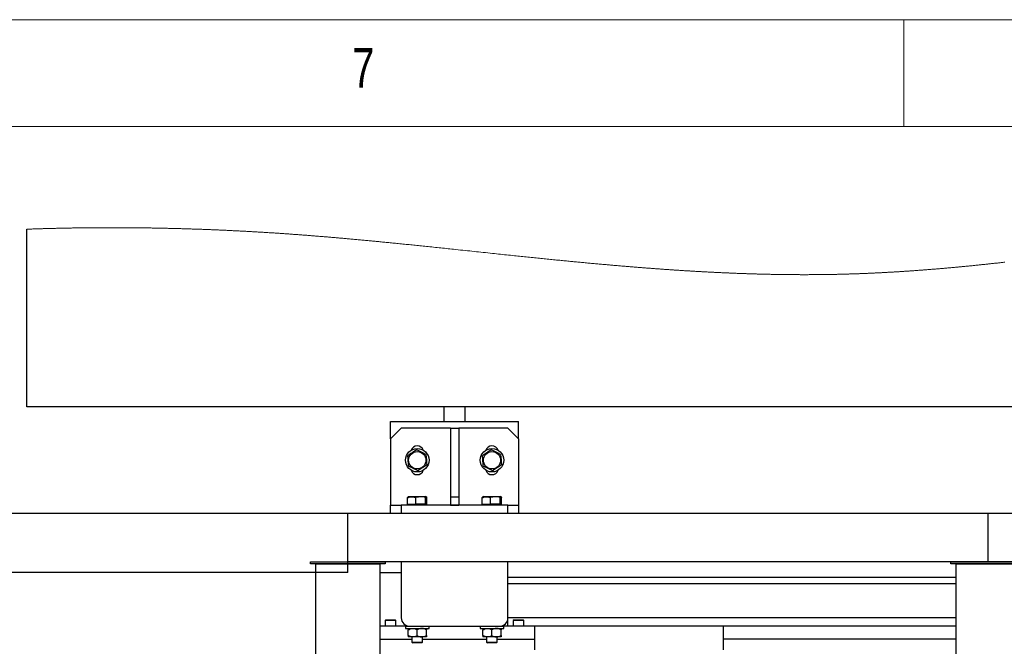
# Model space of a CAD drawing. Header units: millimetres. Extents: x 5 to 589, y 5 to 415.
# Tile 23 of 31: x 306 to 352, y 386 to 415. Entities that reach past the tile are written whole.
import ezdxf

# ---------------------------------------------------------------- set-up
doc = ezdxf.new("R2010")
doc.units = ezdxf.units.MM
doc.layers.add('NOTES', color=6, linetype='Continuous')
doc.layers.add('TRAIT-FORT', color=4, linetype='Continuous', lineweight=25)
doc.styles.add('SLDTEXTSTYLE0', font='TXT', dxfattribs={"width": 0.75})

msp = doc.modelspace()

# ---------------------------------------------------------------- linework, layer by layer
at = {"color": 7, "linetype": 'Continuous', "lineweight": 18}
for p, q in [((589, 415), (5, 415)), ((347, 410), (347, 415)), ((584, 410), (10, 410))]:
    msp.add_line(p, q, dxfattribs=at)
at = {"color": 7, "linetype": 'Continuous', "lineweight": 18, "flags": 128}
msp.add_lwpolyline([(351.739, 403.646), (351.693, 403.641), (351.646, 403.636), (351.604, 403.631), (351.562, 403.626), (351.52, 403.622), (351.478, 403.617), (351.436, 403.612), (351.394, 403.607), (351.352, 403.603), (351.305, 403.598), (351.259, 403.593), (351.213, 403.587), (351.167, 403.582), (351.12, 403.577), (351.074, 403.572), (351.028, 403.567), (350.981, 403.562), (350.935, 403.557), (350.889, 403.553), (350.843, 403.548), (350.798, 403.543), (350.753, 403.538), (350.707, 403.533), (350.665, 403.529), (350.623, 403.524), (350.581, 403.52), (350.539, 403.516), (350.497, 403.511), (350.456, 403.507), (350.415, 403.503), (350.373, 403.499), (350.332, 403.495), (350.29, 403.49), (350.248, 403.486), (350.206, 403.482), (350.164, 403.478), (350.122, 403.473), (350.08, 403.469), (350.038, 403.465), (349.996, 403.461), (349.953, 403.457), (349.911, 403.453), (349.869, 403.449), (349.827, 403.445), (349.785, 403.441), (349.743, 403.437), (349.705, 403.433), (349.666, 403.429), (349.627, 403.426), (349.589, 403.422), (349.55, 403.418), (349.512, 403.415), (349.47, 403.411), (349.428, 403.407), (349.385, 403.403), (349.343, 403.399), (349.301, 403.395), (349.259, 403.391), (349.217, 403.388), (349.179, 403.384), (349.14, 403.381), (349.101, 403.377), (349.063, 403.374), (349.024, 403.37), (348.986, 403.367), (348.947, 403.364), (348.909, 403.36), (348.87, 403.357), (348.832, 403.354), (348.793, 403.35), (348.754, 403.347), (348.718, 403.344), (348.682, 403.341), (348.645, 403.338), (348.609, 403.335), (348.573, 403.332), (348.531, 403.328), (348.488, 403.325), (348.446, 403.321), (348.404, 403.318), (348.362, 403.314), (348.32, 403.311), (348.278, 403.307), (348.24, 403.304), (348.201, 403.301), (348.162, 403.298), (348.124, 403.295), (348.085, 403.292), (348.047, 403.289), (348.008, 403.286), (347.97, 403.283), (347.931, 403.28), (347.893, 403.277), (347.854, 403.274), (347.815, 403.272), (347.779, 403.269), (347.743, 403.266), (347.706, 403.264), (347.67, 403.261), (347.634, 403.258), (347.595, 403.255), (347.557, 403.253), (347.518, 403.25), (347.479, 403.247), (347.441, 403.244), (347.402, 403.242), (347.366, 403.239), (347.33, 403.237), (347.293, 403.234), (347.257, 403.232), (347.221, 403.229), (347.184, 403.227), (347.148, 403.224), (347.112, 403.222), (347.075, 403.219), (347.039, 403.217), (347.003, 403.215), (346.968, 403.212), (346.932, 403.21), (346.896, 403.208), (346.861, 403.206), (346.826, 403.203), (346.791, 403.201), (346.756, 403.199), (346.721, 403.197), (346.686, 403.195), (346.653, 403.193), (346.62, 403.191), (346.587, 403.189), (346.555, 403.187), (346.522, 403.185), (346.489, 403.183), (346.456, 403.181), (346.423, 403.179), (346.39, 403.177), (346.357, 403.175), (346.324, 403.174), (346.292, 403.172), (346.26, 403.17), (346.227, 403.168), (346.194, 403.166), (346.161, 403.164), (346.128, 403.163), (346.095, 403.161), (346.062, 403.159), (346.03, 403.157), (345.998, 403.156), (345.965, 403.154), (345.933, 403.152), (345.9, 403.151), (345.867, 403.149), (345.834, 403.147), (345.801, 403.146), (345.768, 403.144), (345.735, 403.143), (345.702, 403.141), (345.669, 403.139), (345.636, 403.138), (345.603, 403.136), (345.57, 403.135), (345.537, 403.133), (345.505, 403.132), (345.472, 403.13), (345.44, 403.129), (345.408, 403.127), (345.375, 403.126), (345.342, 403.125), (345.309, 403.123), (345.276, 403.122), (345.243, 403.12), (345.209, 403.119), (345.176, 403.118), (345.143, 403.116), (345.11, 403.115), (345.077, 403.114), (345.044, 403.112), (345.011, 403.111), (344.978, 403.11), (344.945, 403.109), (344.909, 403.107), (344.873, 403.106), (344.836, 403.105), (344.8, 403.103), (344.764, 403.102), (344.731, 403.101), (344.698, 403.1), (344.665, 403.099), (344.632, 403.097), (344.599, 403.096), (344.567, 403.095), (344.534, 403.094), (344.502, 403.093), (344.47, 403.092), (344.437, 403.091), (344.404, 403.09), (344.371, 403.089), (344.338, 403.088), (344.305, 403.087), (344.272, 403.087), (344.239, 403.086), (344.206, 403.085), (344.173, 403.084), (344.14, 403.083), (344.107, 403.082), (344.074, 403.081), (344.041, 403.081), (344.008, 403.08), (343.971, 403.079), (343.935, 403.078), (343.899, 403.077), (343.862, 403.076), (343.826, 403.076), (343.793, 403.075), (343.76, 403.074), (343.727, 403.074), (343.694, 403.073), (343.661, 403.072), (343.628, 403.072), (343.595, 403.071), (343.559, 403.071), (343.523, 403.07), (343.486, 403.069), (343.45, 403.069), (343.414, 403.068), (343.377, 403.068), (343.341, 403.067), (343.305, 403.067), (343.269, 403.066), (343.232, 403.066), (343.197, 403.065), (343.161, 403.065), (343.125, 403.064), (343.09, 403.064), (343.057, 403.064), (343.024, 403.063), (342.991, 403.063), (342.958, 403.063), (342.925, 403.063), (342.893, 403.062), (342.861, 403.062), (342.828, 403.062), (342.796, 403.062), (342.763, 403.061), (342.73, 403.061), (342.697, 403.061), (342.664, 403.061), (342.631, 403.061), (342.598, 403.061), (342.565, 403.061), (342.532, 403.06), (342.499, 403.06), (342.466, 403.06), (342.433, 403.06), (342.4, 403.06), (342.367, 403.06), (342.334, 403.06), (342.298, 403.06), (342.262, 403.06), (342.226, 403.06), (342.189, 403.06), (342.153, 403.06), (342.115, 403.061), (342.076, 403.061), (342.038, 403.061), (341.999, 403.061), (341.961, 403.061), (341.922, 403.061), (341.886, 403.062), (341.85, 403.062), (341.814, 403.062), (341.777, 403.062), (341.741, 403.063), (341.705, 403.063), (341.669, 403.063), (341.632, 403.064), (341.596, 403.064), (341.56, 403.064), (341.524, 403.065), (341.489, 403.065), (341.453, 403.065), (341.417, 403.066), (341.379, 403.066), (341.34, 403.067), (341.302, 403.067), (341.264, 403.068), (341.225, 403.068), (341.187, 403.069), (341.15, 403.07), (341.114, 403.07), (341.078, 403.071), (341.042, 403.071), (341.006, 403.072), (340.969, 403.073), (340.933, 403.073), (340.897, 403.074), (340.861, 403.075), (340.824, 403.075), (340.789, 403.076), (340.753, 403.077), (340.718, 403.077), (340.682, 403.078), (340.646, 403.079), (340.61, 403.08), (340.573, 403.081), (340.537, 403.081), (340.501, 403.082), (340.465, 403.083), (340.43, 403.084), (340.394, 403.085), (340.359, 403.086), (340.322, 403.087), (340.286, 403.088), (340.25, 403.088), (340.213, 403.089), (340.177, 403.09), (340.141, 403.091), (340.104, 403.092), (340.067, 403.094), (340.029, 403.095), (339.991, 403.096), (339.954, 403.097), (339.916, 403.098), (339.879, 403.099), (339.842, 403.1), (339.805, 403.101), (339.768, 403.103), (339.73, 403.104), (339.692, 403.105), (339.654, 403.106), (339.617, 403.108), (339.579, 403.109), (339.541, 403.11), (339.503, 403.111), (339.465, 403.113), (339.428, 403.114), (339.39, 403.115), (339.352, 403.117), (339.314, 403.118), (339.276, 403.12), (339.239, 403.121), (339.197, 403.123), (339.156, 403.124), (339.114, 403.126), (339.072, 403.128), (339.031, 403.129), (338.993, 403.131), (338.955, 403.132), (338.918, 403.134), (338.88, 403.135), (338.842, 403.137), (338.804, 403.139), (338.766, 403.14), (338.725, 403.142), (338.683, 403.144), (338.642, 403.146), (338.6, 403.147), (338.559, 403.149), (338.517, 403.151), (338.476, 403.153), (338.434, 403.155), (338.393, 403.157), (338.351, 403.159), (338.31, 403.161), (338.269, 403.163), (338.229, 403.165), (338.188, 403.167), (338.144, 403.169), (338.1, 403.171), (338.056, 403.173), (338.012, 403.175), (337.968, 403.178), (337.924, 403.18), (337.882, 403.182), (337.841, 403.184), (337.799, 403.186), (337.757, 403.189), (337.716, 403.191), (337.674, 403.193), (337.633, 403.195), (337.591, 403.198), (337.55, 403.2), (337.508, 403.202), (337.468, 403.204), (337.427, 403.207), (337.386, 403.209), (337.345, 403.211), (337.304, 403.214), (337.262, 403.216), (337.221, 403.218), (337.179, 403.221), (337.138, 403.223), (337.097, 403.226), (337.056, 403.228), (337.016, 403.231), (336.975, 403.233), (336.933, 403.236), (336.892, 403.238), (336.85, 403.241), (336.809, 403.243), (336.767, 403.246), (336.725, 403.248), (336.684, 403.251), (336.64, 403.254), (336.596, 403.257), (336.552, 403.259), (336.508, 403.262), (336.464, 403.265), (336.42, 403.268), (336.378, 403.271), (336.337, 403.273), (336.295, 403.276), (336.254, 403.279), (336.212, 403.282), (336.171, 403.284), (336.13, 403.287), (336.088, 403.29), (336.047, 403.293), (336.005, 403.296), (335.964, 403.298), (335.924, 403.301), (335.883, 403.304), (335.842, 403.307), (335.796, 403.31), (335.75, 403.313), (335.704, 403.317), (335.657, 403.32), (335.611, 403.323), (335.565, 403.327), (335.519, 403.33), (335.472, 403.333), (335.424, 403.337), (335.375, 403.34), (335.327, 403.344), (335.278, 403.348), (335.23, 403.351), (335.182, 403.355), (335.135, 403.358), (335.089, 403.362), (335.043, 403.365), (334.997, 403.369), (334.95, 403.372), (334.904, 403.376), (334.858, 403.379), (334.812, 403.383), (334.763, 403.387), (334.715, 403.391), (334.666, 403.394), (334.618, 403.398), (334.57, 403.402), (334.521, 403.406), (334.473, 403.41), (334.424, 403.414), (334.376, 403.417), (334.328, 403.421), (334.279, 403.425), (334.231, 403.429), (334.185, 403.433), (334.14, 403.437), (334.094, 403.44), (334.048, 403.444), (334.003, 403.448), (333.95, 403.452), (333.897, 403.457), (333.845, 403.461), (333.792, 403.466), (333.739, 403.47), (333.688, 403.474), (333.636, 403.479), (333.584, 403.483), (333.533, 403.488), (333.48, 403.492), (333.427, 403.497), (333.374, 403.501), (333.321, 403.506), (333.269, 403.511), (333.216, 403.515), (333.163, 403.52), (333.11, 403.525), (333.058, 403.529), (333.005, 403.534), (332.952, 403.539), (332.9, 403.543), (332.847, 403.548), (332.794, 403.553), (332.736, 403.558), (332.678, 403.563), (332.62, 403.569), (332.562, 403.574), (332.504, 403.579), (332.443, 403.585), (332.381, 403.59), (332.32, 403.596), (332.258, 403.602), (332.197, 403.607), (332.135, 403.613), (332.077, 403.619), (332.019, 403.624), (331.961, 403.63), (331.903, 403.635), (331.845, 403.64), (331.788, 403.646), (331.73, 403.651), (331.672, 403.657), (331.614, 403.663), (331.556, 403.668), (331.499, 403.674), (331.442, 403.679), (331.385, 403.685), (331.328, 403.69), (331.267, 403.696), (331.205, 403.702), (331.144, 403.708), (331.083, 403.714), (331.021, 403.72), (330.96, 403.726), (330.887, 403.733), (330.815, 403.74), (330.743, 403.747), (330.67, 403.755), (330.597, 403.762), (330.523, 403.769), (330.449, 403.777), (330.375, 403.784), (330.301, 403.791), (330.228, 403.799), (330.154, 403.806), (330.08, 403.814), (330.006, 403.821), (329.933, 403.829), (329.859, 403.836), (329.785, 403.844), (329.711, 403.851), (329.638, 403.859), (329.556, 403.867), (329.475, 403.876), (329.394, 403.884), (329.313, 403.892), (329.232, 403.901), (329.154, 403.909), (329.076, 403.917), (328.998, 403.925), (328.92, 403.933), (328.842, 403.941), (328.764, 403.949), (328.672, 403.959), (328.581, 403.968), (328.489, 403.978), (328.397, 403.988), (328.303, 403.997), (328.21, 404.007), (328.116, 404.017), (328.022, 404.027), (327.929, 404.037), (327.835, 404.047), (327.741, 404.057), (327.632, 404.068), (327.523, 404.08), (327.414, 404.091), (327.304, 404.103), (327.195, 404.114), (327.086, 404.126), (326.983, 404.137), (326.88, 404.148), (326.777, 404.158), (326.675, 404.169), (326.572, 404.18), (326.463, 404.192), (326.354, 404.203), (326.245, 404.215), (326.135, 404.226), (326.026, 404.238), (325.917, 404.249), (325.832, 404.258), (325.746, 404.267), (325.661, 404.276), (325.575, 404.285), (325.489, 404.294), (325.404, 404.303), (325.318, 404.312), (325.233, 404.321), (325.147, 404.33), (325.062, 404.339), (324.976, 404.348), (324.891, 404.357), (324.81, 404.365), (324.729, 404.374), (324.649, 404.382), (324.568, 404.39), (324.488, 404.399), (324.414, 404.406), (324.341, 404.414), (324.268, 404.421), (324.195, 404.429), (324.122, 404.436), (324.05, 404.444), (323.979, 404.451), (323.907, 404.458), (323.835, 404.466), (323.762, 404.473), (323.689, 404.48), (323.616, 404.488), (323.542, 404.495), (323.469, 404.503), (323.396, 404.51), (323.323, 404.517), (323.259, 404.524), (323.195, 404.53), (323.131, 404.536), (323.067, 404.543), (323.003, 404.549), (322.939, 404.555), (322.875, 404.562), (322.811, 404.568), (322.754, 404.574), (322.696, 404.579), (322.639, 404.585), (322.581, 404.59), (322.524, 404.596), (322.467, 404.602), (322.409, 404.607), (322.352, 404.613), (322.295, 404.618), (322.237, 404.624), (322.18, 404.629), (322.123, 404.635), (322.067, 404.64), (322.011, 404.645), (321.954, 404.651), (321.898, 404.656), (321.841, 404.661), (321.783, 404.667), (321.726, 404.672), (321.669, 404.677), (321.611, 404.683), (321.554, 404.688), (321.497, 404.693), (321.439, 404.699), (321.382, 404.704), (321.325, 404.709), (321.268, 404.715), (321.21, 404.72), (321.153, 404.725), (321.096, 404.73), (321.043, 404.735), (320.991, 404.74), (320.938, 404.744), (320.886, 404.749), (320.833, 404.754), (320.781, 404.758), (320.729, 404.763), (320.677, 404.767), (320.625, 404.772), (320.573, 404.777), (320.522, 404.781), (320.471, 404.786), (320.42, 404.79), (320.369, 404.794), (320.318, 404.799), (320.266, 404.803), (320.214, 404.808), (320.162, 404.812), (320.111, 404.816), (320.059, 404.821), (320.007, 404.825), (319.955, 404.829), (319.903, 404.834), (319.851, 404.838), (319.799, 404.842), (319.748, 404.847), (319.696, 404.851), (319.644, 404.855), (319.592, 404.859), (319.544, 404.863), (319.497, 404.867), (319.449, 404.871), (319.402, 404.875), (319.354, 404.878), (319.307, 404.882), (319.262, 404.886), (319.216, 404.889), (319.171, 404.893), (319.126, 404.896), (319.08, 404.9), (319.035, 404.903), (318.99, 404.907), (318.944, 404.91), (318.897, 404.914), (318.849, 404.918), (318.802, 404.921), (318.754, 404.925), (318.707, 404.928), (318.66, 404.932), (318.612, 404.935), (318.565, 404.939), (318.517, 404.942), (318.47, 404.946), (318.422, 404.949), (318.375, 404.953), (318.33, 404.956), (318.286, 404.959), (318.241, 404.962), (318.196, 404.966), (318.151, 404.969), (318.106, 404.972), (318.061, 404.975), (318.016, 404.978), (317.97, 404.981), (317.925, 404.984), (317.88, 404.987), (317.835, 404.991), (317.789, 404.994), (317.742, 404.997), (317.695, 405), (317.647, 405.003), (317.6, 405.006), (317.553, 405.009), (317.505, 405.012), (317.458, 405.015), (317.411, 405.018), (317.363, 405.021), (317.316, 405.024), (317.269, 405.027), (317.221, 405.03), (317.177, 405.033), (317.132, 405.036), (317.087, 405.039), (317.043, 405.041), (316.998, 405.044), (316.951, 405.047), (316.903, 405.05), (316.856, 405.053), (316.809, 405.056), (316.761, 405.058), (316.714, 405.061), (316.67, 405.064), (316.625, 405.066), (316.58, 405.069), (316.536, 405.071), (316.491, 405.074), (316.447, 405.076), (316.402, 405.079), (316.357, 405.081), (316.313, 405.084), (316.268, 405.086), (316.225, 405.089), (316.181, 405.091), (316.137, 405.093), (316.093, 405.096), (316.048, 405.098), (316.003, 405.1), (315.958, 405.103), (315.913, 405.105), (315.868, 405.107), (315.823, 405.11), (315.778, 405.112), (315.732, 405.114), (315.685, 405.117), (315.638, 405.119), (315.591, 405.121), (315.544, 405.124), (315.496, 405.126), (315.449, 405.128), (315.402, 405.13), (315.355, 405.133), (315.307, 405.135), (315.26, 405.137), (315.213, 405.139), (315.166, 405.141), (315.121, 405.143), (315.077, 405.145), (315.032, 405.147), (314.988, 405.149), (314.943, 405.151), (314.896, 405.153), (314.849, 405.155), (314.802, 405.157), (314.755, 405.159), (314.707, 405.161), (314.66, 405.163), (314.616, 405.165), (314.571, 405.167), (314.527, 405.168), (314.482, 405.17), (314.438, 405.172), (314.393, 405.174), (314.349, 405.175), (314.305, 405.177), (314.26, 405.179), (314.216, 405.18), (314.172, 405.182), (314.128, 405.184), (314.085, 405.185), (314.041, 405.187), (313.994, 405.188), (313.947, 405.19), (313.9, 405.192), (313.852, 405.193), (313.805, 405.195), (313.758, 405.197), (313.714, 405.198), (313.669, 405.199), (313.625, 405.201), (313.581, 405.202), (313.536, 405.204), (313.492, 405.205), (313.447, 405.206), (313.403, 405.208), (313.358, 405.209), (313.314, 405.21), (313.27, 405.212), (313.227, 405.213), (313.183, 405.214), (313.14, 405.215), (313.095, 405.217), (313.051, 405.218), (313.006, 405.219), (312.962, 405.22), (312.918, 405.221), (312.874, 405.223), (312.83, 405.224), (312.787, 405.225), (312.743, 405.226), (312.699, 405.227), (312.654, 405.228), (312.61, 405.229), (312.565, 405.23), (312.521, 405.231), (312.476, 405.232), (312.432, 405.233), (312.387, 405.234), (312.342, 405.235), (312.297, 405.236), (312.252, 405.237), (312.207, 405.238), (312.162, 405.239), (312.118, 405.24), (312.073, 405.24), (312.026, 405.241), (311.979, 405.242), (311.931, 405.243), (311.884, 405.244), (311.837, 405.245), (311.79, 405.245), (311.743, 405.246), (311.696, 405.247), (311.649, 405.248), (311.602, 405.248), (311.555, 405.249), (311.508, 405.25), (311.464, 405.25), (311.419, 405.251), (311.375, 405.251), (311.331, 405.252), (311.287, 405.252), (311.239, 405.253), (311.192, 405.254), (311.145, 405.254), (311.098, 405.255), (311.051, 405.255), (311.004, 405.255), (310.96, 405.256), (310.916, 405.256), (310.871, 405.257), (310.827, 405.257), (310.783, 405.257), (310.739, 405.258), (310.694, 405.258), (310.65, 405.258), (310.606, 405.259), (310.561, 405.259), (310.518, 405.259), (310.474, 405.259), (310.431, 405.259), (310.387, 405.26), (310.34, 405.26), (310.293, 405.26), (310.246, 405.26), (310.199, 405.26), (310.152, 405.26), (310.105, 405.261), (310.061, 405.261), (310.017, 405.261), (309.972, 405.261), (309.928, 405.261), (309.884, 405.261), (309.84, 405.261), (309.795, 405.261), (309.751, 405.261), (309.707, 405.26), (309.662, 405.26), (309.619, 405.26), (309.575, 405.26), (309.532, 405.26), (309.488, 405.26), (309.444, 405.26), (309.4, 405.259), (309.356, 405.259), (309.311, 405.259), (309.267, 405.259), (309.224, 405.259), (309.18, 405.258), (309.137, 405.258), (309.093, 405.258), (309.049, 405.257), (309.004, 405.257), (308.96, 405.257), (308.916, 405.256), (308.871, 405.256), (308.827, 405.255), (308.783, 405.255), (308.736, 405.255), (308.689, 405.254), (308.642, 405.254), (308.595, 405.253), (308.548, 405.252), (308.501, 405.252), (308.457, 405.251), (308.412, 405.251), (308.368, 405.25), (308.324, 405.25), (308.28, 405.249), (308.235, 405.248), (308.191, 405.248), (308.147, 405.247), (308.103, 405.246), (308.058, 405.246), (308.015, 405.245), (307.971, 405.244), (307.928, 405.243), (307.884, 405.243), (307.84, 405.242), (307.796, 405.241), (307.752, 405.24), (307.707, 405.239), (307.663, 405.238), (307.62, 405.238), (307.576, 405.237), (307.533, 405.236), (307.489, 405.235), (307.445, 405.234), (307.401, 405.233), (307.356, 405.232), (307.312, 405.231), (307.268, 405.23), (307.223, 405.229), (307.179, 405.228), (307.135, 405.227), (307.09, 405.226), (307.046, 405.225), (307.002, 405.223), (306.958, 405.222), (306.914, 405.221), (306.871, 405.22), (306.827, 405.219), (306.784, 405.218), (306.74, 405.216), (306.695, 405.215), (306.651, 405.214), (306.607, 405.213), (306.562, 405.211), (306.518, 405.21), (306.473, 405.209), (306.429, 405.207), (306.385, 405.206), (306.34, 405.205), (306.296, 405.203), (306.252, 405.202), (306.207, 405.2), (306.163, 405.199), (306.122, 405.197), (306.082, 405.196), (306.041, 405.195), (306.001, 405.193), (305.96, 405.192), (305.919, 405.191)], dxfattribs=at)
at = {"layer": 'TRAIT-FORT', "color": 4, "linetype": 'Continuous', "lineweight": 25}
for p, q in [((305.919, 396.871), (305.919, 405.191)), ((381.293, 396.871), (305.919, 396.871)), ((325.464, 396.871), (325.464, 396.179)), ((326.464, 396.179), (326.464, 396.871)), ((322.964, 396.179), (328.964, 396.179)), ((322.964, 395.371), (322.964, 396.179)), ((323.464, 395.871), (322.964, 395.371)), ((325.764, 395.871), (323.464, 395.871)), ((325.764, 395.871), (326.164, 395.871)), ((325.764, 395.871), (325.764, 392.662)), ((328.464, 395.871), (326.164, 395.871)), ((326.164, 395.871), (326.164, 392.662)), ((328.964, 395.371), (328.464, 395.871)), ((328.964, 395.371), (328.964, 396.179)), ((322.964, 395.371), (322.964, 392.271)), ((328.964, 395.371), (328.964, 392.271)), ((323.761, 392.321), (323.761, 392.621)), ((323.81, 392.671), (323.785, 392.656)), ((323.81, 392.671), (324.618, 392.671)), ((324.151, 392.321), (324.151, 392.621)), ((324.604, 392.321), (324.604, 392.621)), ((324.644, 392.656), (324.618, 392.671)), ((324.667, 392.321), (324.667, 392.621)), ((325.764, 392.662), (326.164, 392.662)), ((325.764, 392.662), (325.764, 392.271)), ((326.164, 392.662), (326.164, 392.271)), ((327.261, 392.321), (327.261, 392.621)), ((327.31, 392.671), (327.285, 392.656)), ((327.31, 392.671), (328.118, 392.671)), ((327.651, 392.321), (327.651, 392.621)), ((328.104, 392.321), (328.104, 392.621)), ((328.144, 392.656), (328.118, 392.671)), ((328.167, 392.321), (328.167, 392.621)), ((322.964, 391.871), (322.964, 392.271)), ((322.964, 392.271), (323.464, 392.271)), ((323.464, 392.271), (323.464, 391.871)), ((328.464, 392.271), (323.464, 392.271)), ((323.761, 392.321), (324.151, 392.321)), ((323.964, 392.321), (323.964, 392.271)), ((324.604, 392.321), (324.151, 392.321)), ((324.464, 392.271), (324.464, 392.321)), ((324.604, 392.321), (324.667, 392.321)), ((325.764, 392.271), (326.164, 392.271)), ((327.261, 392.321), (327.651, 392.321)), ((327.464, 392.321), (327.464, 392.271)), ((328.104, 392.321), (327.651, 392.321)), ((327.964, 392.271), (327.964, 392.321)), ((328.104, 392.321), (328.167, 392.321)), ((328.464, 391.871), (328.464, 392.271)), ((328.464, 392.271), (328.964, 392.271)), ((328.964, 392.271), (328.964, 391.871)), ((320.964, 391.871), (290.964, 391.871)), ((320.964, 389.121), (320.964, 391.871)), ((320.964, 389.621), (320.964, 391.871)), ((350.964, 391.871), (320.964, 391.871)), ((350.964, 389.621), (350.964, 391.871)), ((380.964, 391.871), (350.964, 391.871)), ((319.214, 389.521), (319.214, 389.621)), ((319.214, 389.621), (322.714, 389.621)), ((322.714, 389.521), (319.214, 389.521)), ((319.464, 352.021), (319.464, 389.521)), ((319.464, 389.521), (322.464, 389.521)), ((350.964, 389.621), (320.964, 389.621)), ((322.464, 389.521), (322.464, 352.021)), ((322.714, 389.621), (322.714, 389.521)), ((323.464, 389.621), (323.464, 386.996)), ((328.464, 386.996), (328.464, 389.621)), ((349.214, 389.621), (352.714, 389.621)), ((349.214, 389.521), (349.214, 389.621)), ((352.714, 389.521), (349.214, 389.521)), ((349.464, 352.021), (349.464, 389.521)), ((349.464, 389.521), (352.464, 389.521)), ((380.964, 389.621), (350.964, 389.621)), ((320.964, 389.121), (290.964, 389.121)), ((322.464, 389.121), (323.464, 389.121)), ((328.464, 388.896), (349.464, 388.896)), ((328.464, 388.596), (349.464, 388.596)), ((328.464, 386.596), (328.464, 386.996)), ((349.464, 386.996), (328.464, 386.996)), ((323.664, 386.596), (322.464, 386.596)), ((322.749, 386.896), (322.714, 386.861)), ((322.714, 386.861), (322.714, 386.596)), ((323.214, 386.861), (322.714, 386.861)), ((322.749, 386.896), (323.179, 386.896)), ((323.214, 386.861), (323.179, 386.896)), ((323.214, 386.596), (323.214, 386.861)), ((323.664, 386.596), (323.664, 386.496)), ((323.664, 386.596), (323.864, 386.596)), ((323.689, 386.636), (323.689, 386.596)), ((323.864, 386.596), (328.064, 386.596)), ((324.764, 386.496), (324.764, 386.596)), ((327.164, 386.596), (327.164, 386.496)), ((328.064, 386.596), (328.264, 386.596)), ((328.239, 386.596), (328.239, 386.636)), ((328.264, 386.496), (328.264, 386.596)), ((329.714, 386.596), (328.264, 386.596)), ((328.749, 386.896), (328.714, 386.861)), ((328.714, 386.861), (328.714, 386.596)), ((329.214, 386.861), (328.714, 386.861)), ((328.749, 386.896), (329.179, 386.896)), ((329.214, 386.861), (329.179, 386.896)), ((329.214, 386.596), (329.214, 386.861)), ((329.714, 385.996), (329.714, 386.596)), ((349.464, 386.596), (329.714, 386.596)), ((338.564, 385.996), (338.564, 386.596)), ((323.664, 386.496), (324.764, 386.496)), ((323.789, 386.496), (323.789, 386.43)), ((323.789, 386.162), (323.789, 386.43)), ((323.789, 386.162), (323.789, 386.096)), ((324.002, 386.096), (323.789, 386.096)), ((323.964, 386.096), (323.964, 385.856)), ((324.427, 386.096), (324.002, 386.096)), ((324.214, 386.162), (324.214, 386.43)), ((324.639, 386.096), (324.427, 386.096)), ((324.464, 385.856), (324.464, 386.096)), ((324.639, 386.496), (324.639, 386.43)), ((324.639, 386.162), (324.639, 386.43)), ((324.639, 386.162), (324.639, 386.096)), ((327.164, 386.496), (328.264, 386.496)), ((327.289, 386.496), (327.289, 386.43)), ((327.289, 386.162), (327.289, 386.43)), ((327.289, 386.162), (327.289, 386.096)), ((327.502, 386.096), (327.289, 386.096)), ((327.464, 386.096), (327.464, 385.856)), ((327.927, 386.096), (327.502, 386.096)), ((327.714, 386.162), (327.714, 386.43)), ((328.139, 386.096), (327.927, 386.096)), ((327.964, 385.856), (327.964, 386.096)), ((328.139, 386.496), (328.139, 386.43)), ((328.139, 386.162), (328.139, 386.43)), ((328.139, 386.162), (328.139, 386.096)), ((322.464, 385.996), (323.964, 385.996)), ((323.964, 385.856), (323.999, 385.821)), ((323.964, 385.856), (324.464, 385.856)), ((324.429, 385.821), (323.999, 385.821)), ((324.429, 385.821), (324.464, 385.856)), ((324.464, 385.996), (327.464, 385.996)), ((327.464, 385.856), (327.499, 385.821)), ((327.464, 385.856), (327.964, 385.856)), ((327.929, 385.821), (327.499, 385.821)), ((327.929, 385.821), (327.964, 385.856)), ((327.964, 385.996), (329.714, 385.996)), ((329.714, 385.496), (329.714, 385.996)), ((338.564, 385.496), (338.564, 385.996)), ((349.464, 385.996), (338.564, 385.996))]:
    msp.add_line(p, q, dxfattribs=at)
at = {"layer": 'TRAIT-FORT', "color": 4, "linetype": 'Continuous', "lineweight": 25, "flags": 128}
for points in [[(324.179, 394.86), (324.023, 394.754), (323.919, 394.684), (323.814, 394.613), (323.773, 394.585)], [(324.62, 394.646), (324.505, 394.702), (324.384, 394.761), (324.281, 394.811), (324.179, 394.86)], [(327.679, 394.86), (327.523, 394.754), (327.419, 394.684), (327.314, 394.613), (327.273, 394.585)], [(328.12, 394.646), (328.005, 394.702), (327.884, 394.761), (327.781, 394.811), (327.679, 394.86)], [(323.808, 394.095), (323.799, 394.223), (323.789, 394.357), (323.781, 394.471), (323.773, 394.585)], [(324.62, 394.646), (324.63, 394.518), (324.639, 394.384), (324.648, 394.27), (324.656, 394.157)], [(327.308, 394.095), (327.299, 394.223), (327.289, 394.357), (327.281, 394.471), (327.273, 394.585)], [(328.12, 394.646), (328.13, 394.518), (328.139, 394.384), (328.148, 394.27), (328.156, 394.157)], [(323.808, 394.095), (323.924, 394.039), (324.045, 393.981), (324.147, 393.931), (324.25, 393.881)], [(324.656, 394.157), (324.5, 394.051), (324.396, 393.981), (324.291, 393.909), (324.25, 393.881)], [(327.308, 394.095), (327.424, 394.039), (327.545, 393.981), (327.647, 393.931), (327.75, 393.881)], [(328.156, 394.157), (328, 394.051), (327.896, 393.981), (327.791, 393.909), (327.75, 393.881)]]:
    msp.add_lwpolyline(points, dxfattribs=at)
at = {"layer": 'TRAIT-FORT', "color": 4, "linetype": 'Continuous', "lineweight": 25}
for centre, radius in [((324.214, 394.371), 0.55), ((327.714, 394.371), 0.55), ((324.214, 394.371), 0.404), ((327.714, 394.371), 0.404)]:
    msp.add_circle(centre, radius, dxfattribs=at)
for centre, radius, start, end in [((324.214, 394.746), 0.3, 18.6185, 161.3815), ((327.714, 394.746), 0.3, 18.6263, 161.3737), ((324.214, 393.996), 0.3, 198.6256, 341.3744), ((327.714, 393.996), 0.3, 198.6275, 341.3725), ((323.864, 386.996), 0.4, 180, 270.0002), ((328.064, 386.996), 0.4, 269.9997, 360)]:
    msp.add_arc(centre, radius, start, end, dxfattribs=at)
for points, knots in [([(323.761, 392.621), (323.811, 392.636), (323.892, 392.661), (324.012, 392.659), (324.093, 392.641), (324.138, 392.625), (324.151, 392.621)], [0, 0, 0, 0, 0.386359, 0.636462, 0.895409, 1, 1, 1, 1]), ([(323.786, 392.655), (323.782, 392.652), (323.77, 392.644), (323.765, 392.63), (323.761, 392.621)], [0, 0, 0, 0, 0.291151, 1, 1, 1, 1]), ([(324.604, 392.621), (324.565, 392.631), (324.486, 392.654), (324.368, 392.662), (324.255, 392.65), (324.186, 392.63), (324.151, 392.621)], [0, 0, 0, 0, 0.26506, 0.534846, 0.764874, 1, 1, 1, 1]), ([(324.604, 392.621), (324.608, 392.631), (324.615, 392.647), (324.638, 392.663), (324.657, 392.644), (324.663, 392.629), (324.667, 392.621)], [0, 0, 0, 0, 0.327967, 0.519302, 0.701738, 1, 1, 1, 1]), ([(327.261, 392.621), (327.311, 392.636), (327.392, 392.661), (327.512, 392.659), (327.593, 392.641), (327.638, 392.625), (327.651, 392.621)], [0, 0, 0, 0, 0.38636, 0.636463, 0.89541, 1, 1, 1, 1]), ([(327.286, 392.655), (327.282, 392.652), (327.27, 392.644), (327.265, 392.63), (327.261, 392.621)], [0, 0, 0, 0, 0.291151, 1, 1, 1, 1]), ([(328.104, 392.621), (328.065, 392.631), (327.986, 392.654), (327.868, 392.662), (327.755, 392.65), (327.686, 392.63), (327.651, 392.621)], [0, 0, 0, 0, 0.26506, 0.534846, 0.764873, 1, 1, 1, 1]), ([(328.104, 392.621), (328.108, 392.631), (328.115, 392.647), (328.138, 392.663), (328.157, 392.644), (328.163, 392.629), (328.167, 392.621)], [0, 0, 0, 0, 0.327972, 0.519301, 0.701737, 1, 1, 1, 1]), ([(323.789, 386.43), (323.818, 386.445), (323.877, 386.476), (323.951, 386.494), (323.993, 386.496), (324.002, 386.496)], [0, 0, 0, 0, 0.436995, 0.881102, 1, 1, 1, 1]), ([(324.002, 386.096), (323.964, 386.1), (323.889, 386.107), (323.823, 386.143), (323.789, 386.162)], [0, 0, 0, 0, 0.49928, 1, 1, 1, 1]), ([(324.002, 386.496), (324.039, 386.492), (324.114, 386.484), (324.181, 386.448), (324.214, 386.43)], [0, 0, 0, 0, 0.499278, 1, 1, 1, 1]), ([(324.214, 386.162), (324.185, 386.146), (324.127, 386.115), (324.053, 386.097), (324.011, 386.096), (324.002, 386.096)], [0, 0, 0, 0, 0.436995, 0.881101, 1, 1, 1, 1]), ([(324.427, 386.496), (324.389, 386.492), (324.314, 386.484), (324.248, 386.448), (324.214, 386.43)], [0, 0, 0, 0, 0.499277, 1, 1, 1, 1]), ([(324.214, 386.162), (324.243, 386.146), (324.302, 386.115), (324.376, 386.097), (324.418, 386.096), (324.427, 386.096)], [0, 0, 0, 0, 0.436996, 0.881102, 1, 1, 1, 1]), ([(324.639, 386.43), (324.61, 386.445), (324.552, 386.476), (324.478, 386.494), (324.436, 386.496), (324.427, 386.496)], [0, 0, 0, 0, 0.436997, 0.881102, 1, 1, 1, 1]), ([(324.427, 386.096), (324.464, 386.1), (324.539, 386.107), (324.606, 386.143), (324.639, 386.162)], [0, 0, 0, 0, 0.4992781, 1, 1, 1, 1]), ([(327.289, 386.43), (327.318, 386.445), (327.377, 386.476), (327.451, 386.494), (327.493, 386.496), (327.502, 386.496)], [0, 0, 0, 0, 0.436995, 0.881105, 1, 1, 1, 1]), ([(327.502, 386.096), (327.464, 386.1), (327.389, 386.107), (327.323, 386.143), (327.289, 386.162)], [0, 0, 0, 0, 0.4992796, 1, 1, 1, 1]), ([(327.502, 386.496), (327.539, 386.492), (327.614, 386.484), (327.681, 386.448), (327.714, 386.43)], [0, 0, 0, 0, 0.49928, 1, 1, 1, 1]), ([(327.714, 386.162), (327.685, 386.146), (327.627, 386.115), (327.553, 386.097), (327.511, 386.096), (327.502, 386.096)], [0, 0, 0, 0, 0.436996, 0.881102, 1, 1, 1, 1]), ([(327.927, 386.496), (327.889, 386.492), (327.814, 386.484), (327.748, 386.448), (327.714, 386.43)], [0, 0, 0, 0, 0.4992801, 1, 1, 1, 1]), ([(327.714, 386.162), (327.743, 386.146), (327.802, 386.115), (327.876, 386.097), (327.918, 386.096), (327.927, 386.096)], [0, 0, 0, 0, 0.436996, 0.881102, 1, 1, 1, 1]), ([(328.139, 386.43), (328.11, 386.445), (328.052, 386.476), (327.978, 386.494), (327.936, 386.496), (327.927, 386.496)], [0, 0, 0, 0, 0.436995, 0.881105, 1, 1, 1, 1]), ([(327.927, 386.096), (327.964, 386.1), (328.039, 386.107), (328.106, 386.143), (328.139, 386.162)], [0, 0, 0, 0, 0.49928, 1, 1, 1, 1])]:
    msp.add_open_spline(points, degree=3, knots=knots, dxfattribs=at)

# ---------------------------------------------------------------- texts
at = {"layer": 'NOTES', "color": 211, "insert": (321.167, 413.668), "char_height": 1.852, "attachment_point": 1, "style": 'SLDTEXTSTYLE0'}
msp.add_mtext('7', dxfattribs=at)

doc.saveas('drawing.dxf')
